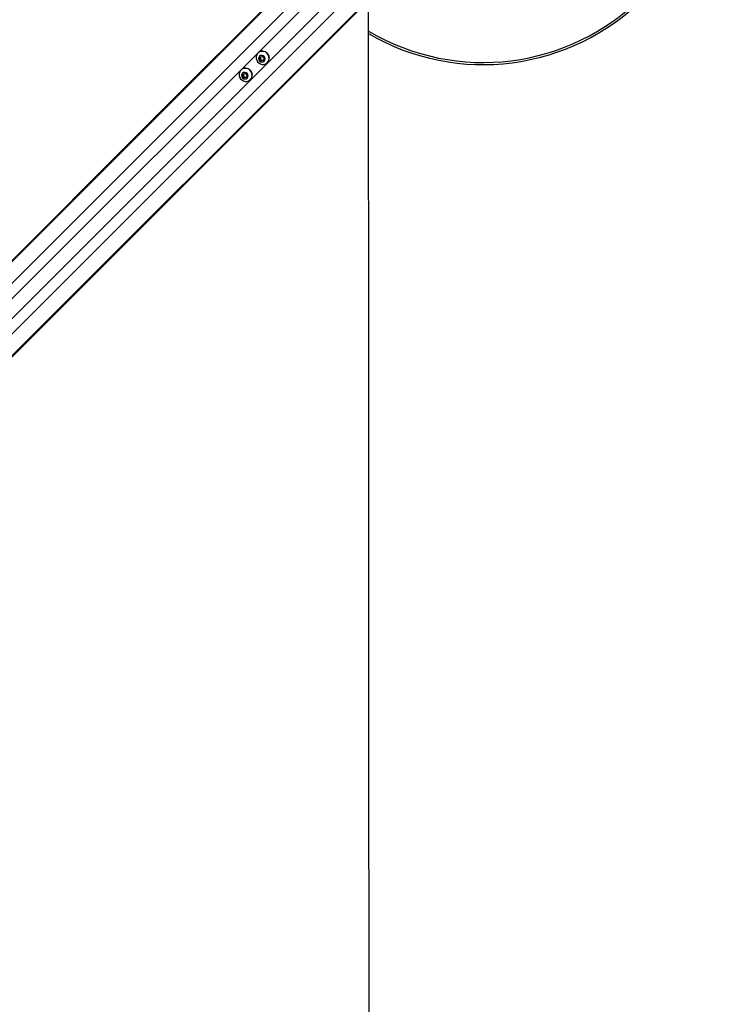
# Model space of a CAD drawing. Header units: millimetres. Extents: x 10 to 13239, y 20 to 10604.
# Tile 63 of 130: x 3621 to 4107, y 6327 to 7020. Entities that reach past the tile are written whole.
import ezdxf

# ---------------------------------------------------------------- set-up
doc = ezdxf.new("R2010")
doc.units = ezdxf.units.MM

msp = doc.modelspace()

# ---------------------------------------------------------------- linework, layer by layer
at = {"color": 7, "linetype": 'Continuous', "lineweight": 25}
for p, q in [((3860.24, 7095.2), (3255.41, 6490.38)), ((3861.44, 7096.68), (3721.46, 6956.7)), ((3893.91, 7061.54), (3289.47, 6457.1)), ((3895.38, 7062.73), (3297.36, 6464.71)), ((3788.81, 6996.83), (3788.72, 6996.74)), ((3789.9, 6992.42), (3790.29, 6994.03)), ((3790.27, 6992.8), (3789.9, 6992.42)), ((3791.13, 6991.2), (3789.9, 6992.42)), ((3790.27, 6992.8), (3790.47, 6993.6)), ((3790.89, 6992.18), (3790.27, 6992.8)), ((3790.29, 6994.03), (3791.9, 6994.42)), ((3790.47, 6993.6), (3790.59, 6994.11)), ((3791.5, 6991.57), (3790.89, 6992.18)), ((3792.74, 6991.59), (3791.13, 6991.2)), ((3791.5, 6991.57), (3791.13, 6991.2)), ((3792.3, 6991.77), (3791.5, 6991.57)), ((3791.9, 6994.42), (3793.12, 6993.2)), ((3792.81, 6991.89), (3792.3, 6991.77)), ((3793.12, 6993.2), (3792.74, 6991.59)), ((3776.83, 6984.85), (3776.74, 6984.76)), ((3795.44, 6990.02), (3795.53, 6990.11)), ((3777.92, 6980.44), (3778.31, 6982.06)), ((3778.29, 6980.82), (3777.92, 6980.44)), ((3779.15, 6979.22), (3777.92, 6980.44)), ((3778.29, 6980.82), (3778.49, 6981.62)), ((3778.91, 6980.21), (3778.29, 6980.82)), ((3778.31, 6982.06), (3779.92, 6982.44)), ((3778.49, 6981.62), (3778.61, 6982.13)), ((3779.52, 6979.59), (3778.91, 6980.21)), ((3780.76, 6979.61), (3779.15, 6979.22)), ((3779.52, 6979.59), (3779.15, 6979.22)), ((3780.32, 6979.79), (3779.52, 6979.59)), ((3779.92, 6982.44), (3781.14, 6981.22)), ((3780.83, 6979.91), (3780.32, 6979.79)), ((3781.14, 6981.22), (3780.76, 6979.61)), ((3783.46, 6978.04), (3783.55, 6978.13)), ((3721.46, 6956.7), (3718.21, 6953.45)), ((3716.32, 6951.56), (3710.95, 6946.19)), ((3718.21, 6953.45), (3716.32, 6951.56)), ((3718.21, 6953.45), (3716.32, 6951.56)), ((3710.95, 6946.19), (3262.99, 6498.23))]:
    msp.add_line(p, q, dxfattribs=at)
at = {"color": 8, "linetype": 'Continuous', "lineweight": 25}
for p, q in [((3859.27, 7093.73), (3138.19, 6372.65)), ((3866.66, 7085.85), (3145.42, 6364.61)), ((3884.55, 7067.96), (3163.31, 6346.72)), ((3892.44, 7060.57), (3171.95, 6340.09)), ((3846.38, 7054.64), (3317.83, 6526.09)), ((3853.34, 7047.68), (3324.8, 6519.13))]:
    msp.add_line(p, q, dxfattribs=at)
at = {"color": 7, "linetype": 'Continuous', "lineweight": 25, "flags": 128}
for points in [[(3867, 6314.69), (3866.98, 6357.53), (3866.96, 6400.36), (3866.94, 6443.19), (3866.92, 6486.03), (3866.9, 6528.86), (3866.88, 6571.69), (3866.86, 6614.53), (3866.84, 6657.36), (3866.82, 6700.19), (3866.8, 6743.03), (3866.78, 6785.86), (3866.76, 6828.69), (3866.74, 6871.53), (3866.72, 6914.36), (3866.7, 6957.19), (3866.68, 7000.03), (3866.66, 7028.23)], [(3795.24, 6996.54), (3794.22, 6997.33), (3793.03, 6997.82), (3791.78, 6997.99), (3790.55, 6997.81), (3789.43, 6997.31), (3788.51, 6996.51), (3787.85, 6995.48), (3787.51, 6994.3), (3787.51, 6993.04), (3787.84, 6991.81), (3788.49, 6990.7), (3789.4, 6989.79), (3790.52, 6989.14), (3791.75, 6988.8), (3793, 6988.81), (3794.18, 6989.15), (3795.21, 6989.81), (3796.01, 6990.73), (3796.51, 6991.85), (3796.69, 6993.08), (3796.52, 6994.33), (3796.03, 6995.51), (3795.24, 6996.54)], [(3793.09, 6994.39), (3792.33, 6994.91), (3791.44, 6995.12), (3790.56, 6994.97), (3789.83, 6994.49), (3789.36, 6993.76), (3789.21, 6992.88), (3789.41, 6991.99), (3789.93, 6991.23), (3790.69, 6990.71), (3791.58, 6990.5), (3792.46, 6990.65), (3793.19, 6991.13), (3793.67, 6991.86), (3793.82, 6992.74), (3793.61, 6993.63), (3793.09, 6994.39)], [(3783.26, 6984.56), (3782.24, 6985.35), (3781.05, 6985.84), (3779.8, 6986.01), (3778.57, 6985.83), (3777.45, 6985.33), (3776.53, 6984.53), (3775.88, 6983.5), (3775.53, 6982.32), (3775.53, 6981.06), (3775.86, 6979.84), (3776.51, 6978.72), (3777.42, 6977.81), (3778.54, 6977.16), (3779.77, 6976.83), (3781.02, 6976.83), (3782.2, 6977.17), (3783.23, 6977.83), (3784.03, 6978.75), (3784.54, 6979.87), (3784.71, 6981.1), (3784.54, 6982.35), (3784.05, 6983.53), (3783.26, 6984.56)], [(3781.11, 6982.41), (3780.35, 6982.93), (3779.46, 6983.14), (3778.59, 6982.99), (3777.85, 6982.51), (3777.38, 6981.78), (3777.23, 6980.9), (3777.43, 6980.01), (3777.95, 6979.25), (3778.71, 6978.73), (3779.6, 6978.53), (3780.48, 6978.67), (3781.21, 6979.15), (3781.69, 6979.88), (3781.84, 6980.76), (3781.64, 6981.65), (3781.11, 6982.41)]]:
    msp.add_lwpolyline(points, dxfattribs=at)
at = {"color": 7, "linetype": 'Continuous', "lineweight": 25}
for centre, radius, start, end in [((3947.34, 7148.64), 160, 239.70306, 30.30668), ((3947.34, 7148.64), 158.5, 239.39222, 30.6179), ((3791.97, 6993.47), 4.61, 43.24128, 133.28787), ((3791.95, 6993.27), 1.52, 167.35152, 225.61015), ((3791.78, 6993.29), 1.35, 140.99208, 166.65765), ((3791.97, 6993.25), 1.52, 224.38985, 282.64848), ((3791.99, 6993.08), 1.35, 283.34235, 309.00792), ((3792.17, 6993.27), 4.61, 316.71213, 46.75872), ((3779.99, 6981.49), 4.61, 43.24128, 133.28787), ((3780.19, 6981.29), 4.61, 316.71213, 46.75872), ((3779.97, 6981.29), 1.52, 167.35152, 225.61015), ((3779.8, 6981.31), 1.35, 140.99208, 166.65765), ((3779.99, 6981.27), 1.52, 224.38985, 282.64848), ((3780.01, 6981.1), 1.35, 283.34235, 309.00792)]:
    msp.add_arc(centre, radius, start, end, dxfattribs=at)
for points, knots in [([(3710.95, 6946.19), (3710.94, 6946.18), (3710.93, 6946.17), (3710.92, 6946.16), (3710.92, 6946.16), (3710.91, 6946.15), (3710.9, 6946.14), (3710.87, 6946.11), (3710.78, 6946.01), (3710.81, 6946.01), (3711.23, 6946.37), (3711.98, 6947.06), (3712.96, 6948.02), (3714.06, 6949.13), (3715.54, 6950.63), (3717.35, 6952.48), (3719.42, 6954.56), (3721.27, 6956.37), (3722.34, 6957.37), (3722.88, 6957.88)], [0, 0, 0, 0, 0.0044505, 0.006672, 0.0077858, 0.0080669, 0.0091789, 0.0136281, 0.0314451, 0.1016233, 0.1718241, 0.2411484, 0.310098, 0.3831327, 0.4582077, 0.594767, 0.7334585, 0.864672, 1, 1, 1, 1]), ([(3722.88, 6957.88), (3722.3, 6957.35), (3721.14, 6956.29), (3719.39, 6954.57), (3718.01, 6953.21), (3717.26, 6952.46), (3716.82, 6952.01), (3716.59, 6951.78), (3716.48, 6951.67)], [0, 0, 0, 0, 0.325735, 0.650463, 0.822969, 0.91108, 0.955459, 1, 1, 1, 1]), ([(3716.48, 6951.67), (3717.3, 6952.5), (3718.96, 6954.18), (3720.62, 6955.86), (3721.46, 6956.7)], [0, 0, 0, 0, 0.494847, 1, 1, 1, 1]), ([(3711.75, 6946.98), (3711.74, 6946.97), (3711.71, 6946.94), (3711.68, 6946.91), (3711.68, 6946.91), (3711.74, 6946.96), (3711.87, 6947.09), (3712.04, 6947.25), (3712.18, 6947.4), (3712.26, 6947.48), (3712.33, 6947.55), (3712.36, 6947.58), (3712.38, 6947.6)], [0, 0, 0, 0, 0.054052, 0.108131, 0.181506, 0.301958, 0.518426, 0.748765, 0.824514, 0.900835, 0.955195, 1, 1, 1, 1]), ([(3712.38, 6947.6), (3712.39, 6947.62), (3712.42, 6947.65), (3712.45, 6947.67), (3712.45, 6947.67), (3712.39, 6947.62), (3712.26, 6947.49), (3712.09, 6947.33), (3711.95, 6947.18), (3711.86, 6947.1), (3711.79, 6947.03), (3711.76, 6947), (3711.75, 6946.98)], [0, 0, 0, 0, 0.054398, 0.108795, 0.182974, 0.304804, 0.522523, 0.753583, 0.828707, 0.904451, 0.958991, 1, 1, 1, 1])]:
    msp.add_open_spline(points, degree=3, knots=knots, dxfattribs=at)

doc.saveas('drawing.dxf')
